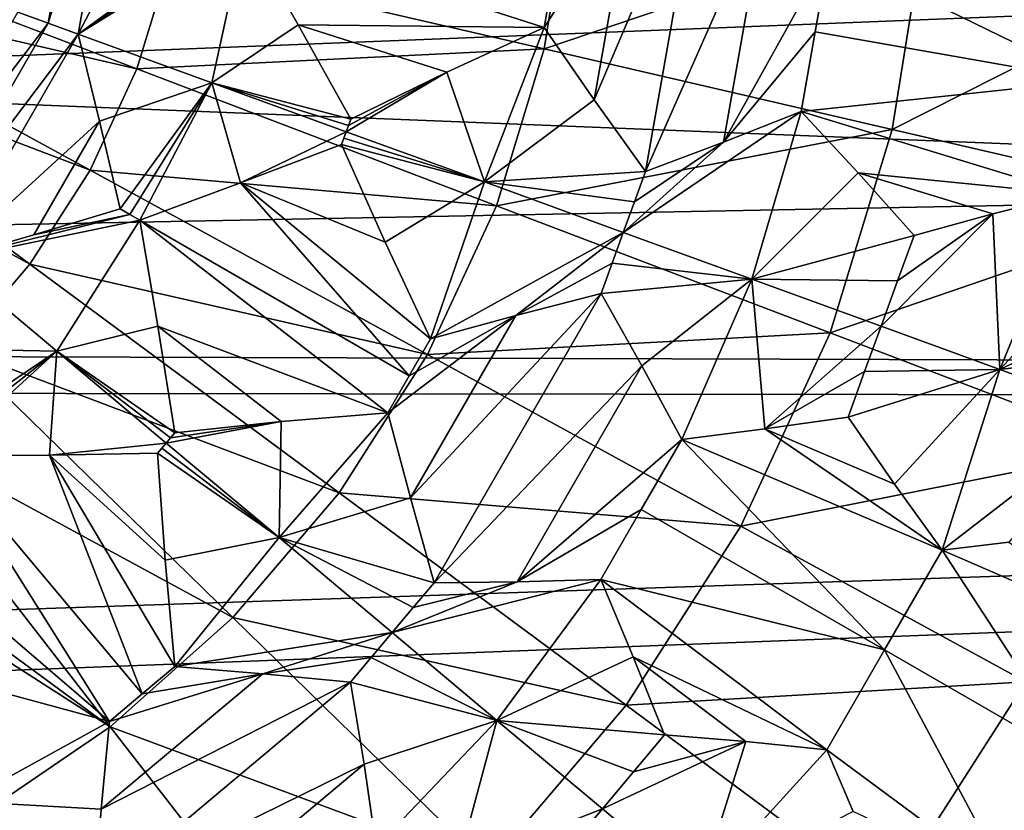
# Model space of a CAD drawing. Header units: millimetres. Extents: x -42.5 to 42.5, y -42.5 to 42.5.
# Tile 102 of 148: x 3.4 to 8.5, y -5.4 to -1.3. Entities that reach past the tile are written whole.
import ezdxf

# ---------------------------------------------------------------- set-up
doc = ezdxf.new("R2010")
doc.units = ezdxf.units.MM
doc.header["$LTSCALE"] = 127.314815
for name, color, linetype in [('115', 7, 'CONTINUOUS'), ('136', 7, 'CONTINUOUS'), ('485', 7, 'CONTINUOUS'), ('486', 7, 'CONTINUOUS'), ('487', 7, 'CONTINUOUS'), ('488', 7, 'CONTINUOUS'), ('498', 7, 'CONTINUOUS'), ('499', 7, 'CONTINUOUS'), ('503', 7, 'CONTINUOUS'), ('504', 7, 'CONTINUOUS'), ('505', 7, 'CONTINUOUS'), ('506', 7, 'CONTINUOUS'), ('507', 7, 'CONTINUOUS'), ('510', 7, 'CONTINUOUS'), ('511', 7, 'CONTINUOUS'), ('512', 7, 'CONTINUOUS'), ('513', 7, 'CONTINUOUS'), ('514', 7, 'CONTINUOUS'), ('515', 7, 'CONTINUOUS'), ('516', 7, 'CONTINUOUS'), ('517', 7, 'CONTINUOUS'), ('518', 7, 'CONTINUOUS'), ('519', 7, 'CONTINUOUS'), ('520', 7, 'CONTINUOUS'), ('521', 7, 'CONTINUOUS'), ('522', 7, 'CONTINUOUS'), ('528', 7, 'CONTINUOUS'), ('576', 7, 'CONTINUOUS'), ('577', 7, 'CONTINUOUS'), ('578', 7, 'CONTINUOUS'), ('579', 7, 'CONTINUOUS'), ('6', 7, 'CONTINUOUS'), ('9', 7, 'CONTINUOUS')]:
    doc.layers.add(name, color=color, linetype=linetype)

msp = doc.modelspace()

# ---------------------------------------------------------------- linework, layer by layer
at = {"layer": '115', "linetype": 'Continuous'}
for points in [[(8.0228, -13.8958, 35.6), (33.1392, 0.2916, 35.6), (9.7008, -12.781, 35.6), (8.0228, -13.8958, 35.6)], [(33.1392, 0.2916, 35.6), (8.0228, -13.8958, 35.6), (13.1399, -23.5295, 35.6), (33.1392, 0.2916, 35.6)]]:
    msp.add_3dface(points, dxfattribs=at)
at = {"layer": '136', "linetype": 'Continuous'}
for points in [[(6.0903, -1.4109, 45.1417), (6.2257, -0.5685, 45.1417), (4.1418, -0.9595, 45.6703), (6.0903, -1.4109, 45.1417)], [(6.0903, -1.4109, 45.1417), (8.0751, -0.7374, 44.4183), (6.2257, -0.5685, 45.1417), (6.0903, -1.4109, 45.1417)], [(1.8825, -1.0304, 45.9923), (3.9726, -1.5146, 45.6703), (2.0052, -0.7645, 45.9923), (1.8825, -1.0304, 45.9923)], [(3.9726, -1.5146, 45.6703), (4.1418, -0.9595, 45.6703), (2.0052, -0.7645, 45.9923), (3.9726, -1.5146, 45.6703)], [(7.8995, -1.8301, 44.4183), (8.0751, -0.7374, 44.4183), (6.0903, -1.4109, 45.1417), (7.8995, -1.8301, 44.4183)], [(7.8995, -1.8301, 44.4183), (9.7564, -0.8909, 43.5195), (8.0751, -0.7374, 44.4183), (7.8995, -1.8301, 44.4183)], [(9.5442, -2.2111, 43.5195), (9.7564, -0.8909, 43.5195), (7.8995, -1.8301, 44.4183), (9.5442, -2.2111, 43.5195)], [(3.9726, -1.5146, 45.6703), (6.0903, -1.4109, 45.1417), (4.1418, -0.9595, 45.6703), (3.9726, -1.5146, 45.6703)], [(1.7246, -1.2772, 45.9923), (3.7293, -2.0414, 45.6703), (1.8825, -1.0304, 45.9923), (1.7246, -1.2772, 45.9923)], [(3.7293, -2.0414, 45.6703), (3.9726, -1.5146, 45.6703), (1.8825, -1.0304, 45.9923), (3.7293, -2.0414, 45.6703)], [(1.5346, -1.5001, 45.9923), (3.4166, -2.5302, 45.6703), (1.7246, -1.2772, 45.9923), (1.5346, -1.5001, 45.9923)], [(3.4166, -2.5302, 45.6703), (3.7293, -2.0414, 45.6703), (1.7246, -1.2772, 45.9923), (3.4166, -2.5302, 45.6703)], [(5.8415, -2.2271, 45.1417), (6.0903, -1.4109, 45.1417), (3.9726, -1.5146, 45.6703), (5.8415, -2.2271, 45.1417)], [(5.8415, -2.2271, 45.1417), (7.8995, -1.8301, 44.4183), (6.0903, -1.4109, 45.1417), (5.8415, -2.2271, 45.1417)], [(3.0403, -2.9718, 45.6703), (3.4166, -2.5302, 45.6703), (1.5346, -1.5001, 45.9923), (3.0403, -2.9718, 45.6703)], [(3.7293, -2.0414, 45.6703), (5.8415, -2.2271, 45.1417), (3.9726, -1.5146, 45.6703), (3.7293, -2.0414, 45.6703)], [(7.5768, -2.8887, 44.4183), (7.8995, -1.8301, 44.4183), (5.8415, -2.2271, 45.1417), (7.5768, -2.8887, 44.4183)], [(7.5768, -2.8887, 44.4183), (9.5442, -2.2111, 43.5195), (7.8995, -1.8301, 44.4183), (7.5768, -2.8887, 44.4183)], [(3.4166, -2.5302, 45.6703), (5.4838, -3.0017, 45.1417), (3.7293, -2.0414, 45.6703), (3.4166, -2.5302, 45.6703)], [(5.4838, -3.0017, 45.1417), (5.8415, -2.2271, 45.1417), (3.7293, -2.0414, 45.6703), (5.4838, -3.0017, 45.1417)], [(5.4838, -3.0017, 45.1417), (7.5768, -2.8887, 44.4183), (5.8415, -2.2271, 45.1417), (5.4838, -3.0017, 45.1417)], [(9.1542, -3.4901, 43.5195), (9.5442, -2.2111, 43.5195), (7.5768, -2.8887, 44.4183), (9.1542, -3.4901, 43.5195)], [(3.0403, -2.9718, 45.6703), (5.024, -3.7205, 45.1417), (3.4166, -2.5302, 45.6703), (3.0403, -2.9718, 45.6703)], [(5.024, -3.7205, 45.1417), (5.4838, -3.0017, 45.1417), (3.4166, -2.5302, 45.6703), (5.024, -3.7205, 45.1417)], [(7.1128, -3.8935, 44.4183), (7.5768, -2.8887, 44.4183), (5.4838, -3.0017, 45.1417), (7.1128, -3.8935, 44.4183)], [(7.1128, -3.8935, 44.4183), (9.1542, -3.4901, 43.5195), (7.5768, -2.8887, 44.4183), (7.1128, -3.8935, 44.4183)], [(2.6073, -3.3581, 45.6703), (4.4706, -4.3699, 45.1417), (3.0403, -2.9718, 45.6703), (2.6073, -3.3581, 45.6703)], [(4.4706, -4.3699, 45.1417), (5.024, -3.7205, 45.1417), (3.0403, -2.9718, 45.6703), (4.4706, -4.3699, 45.1417)], [(5.024, -3.7205, 45.1417), (7.1128, -3.8935, 44.4183), (5.4838, -3.0017, 45.1417), (5.024, -3.7205, 45.1417)], [(2.1272, -3.6844, 45.6697), (3.8339, -4.938, 45.1417), (2.6073, -3.3581, 45.6703), (2.1272, -3.6844, 45.6697)], [(3.8339, -4.938, 45.1417), (4.4706, -4.3699, 45.1417), (2.6073, -3.3581, 45.6703), (3.8339, -4.938, 45.1417)], [(8.5937, -4.7041, 43.5195), (9.1542, -3.4901, 43.5195), (7.1128, -3.8935, 44.4183), (8.5937, -4.7041, 43.5195)], [(2.2731, -3.9371, 45.6069), (3.8339, -4.938, 45.1417), (2.1272, -3.6844, 45.6697), (2.2731, -3.9371, 45.6069)], [(4.4706, -4.3699, 45.1417), (6.5164, -4.8257, 44.4183), (5.024, -3.7205, 45.1417), (4.4706, -4.3699, 45.1417)], [(6.5164, -4.8257, 44.4183), (7.1128, -3.8935, 44.4183), (5.024, -3.7205, 45.1417), (6.5164, -4.8257, 44.4183)], [(3.1279, -5.4176, 45.1404), (3.8339, -4.938, 45.1417), (2.2731, -3.9371, 45.6069), (3.1279, -5.4176, 45.1404)], [(6.5164, -4.8257, 44.4183), (8.5937, -4.7041, 43.5195), (7.1128, -3.8935, 44.4183), (6.5164, -4.8257, 44.4183)], [(3.8339, -4.938, 45.1417), (5.7986, -5.6681, 44.4183), (4.4706, -4.3699, 45.1417), (3.8339, -4.938, 45.1417)], [(5.7986, -5.6681, 44.4183), (6.5164, -4.8257, 44.4183), (4.4706, -4.3699, 45.1417), (5.7986, -5.6681, 44.4183)], [(7.8732, -5.8304, 43.5195), (8.5937, -4.7041, 43.5195), (6.5164, -4.8257, 44.4183), (7.8732, -5.8304, 43.5195)], [(7.8732, -5.8304, 43.5195), (9.9052, -5.422, 42.4661), (8.5937, -4.7041, 43.5195), (7.8732, -5.8304, 43.5195)], [(5.7986, -5.6681, 44.4183), (7.8732, -5.8304, 43.5195), (6.5164, -4.8257, 44.4183), (5.7986, -5.6681, 44.4183)], [(3.1279, -5.4176, 45.1404), (4.9728, -6.4049, 44.4183), (3.8339, -4.938, 45.1417), (3.1279, -5.4176, 45.1404)], [(4.9728, -6.4049, 44.4183), (5.7986, -5.6681, 44.4183), (3.8339, -4.938, 45.1417), (4.9728, -6.4049, 44.4183)]]:
    msp.add_3dface(points, dxfattribs=at)
at = {"layer": '485', "linetype": 'Continuous'}
for points in [[(2.7344, -2.2944, 35.4398), (3.3542, -1.2208, 35.4398), (3.5104, -1.2777, 35.4247), (2.7344, -2.2944, 35.4398)], [(2.7344, -2.2944, 35.4398), (3.5104, -1.2777, 35.4247), (2.8617, -2.4012, 35.4247), (2.7344, -2.2944, 35.4398)], [(3.5104, -1.2777, 35.4247), (3.6666, -1.3346, 35.4105), (2.8617, -2.4012, 35.4247), (3.5104, -1.2777, 35.4247)], [(2.8617, -2.4012, 35.4247), (3.6666, -1.3346, 35.4105), (2.9891, -2.5081, 35.4105), (2.8617, -2.4012, 35.4247)], [(2.9891, -2.5081, 35.4105), (3.6666, -1.3346, 35.4105), (3.778, -1.7876, 35.3797), (2.9891, -2.5081, 35.4105)], [(3.437, -2.378, 35.3797), (2.9891, -2.5081, 35.4105), (3.778, -1.7876, 35.3797), (3.437, -2.378, 35.3797)], [(3.885, -2.243, 35.3551), (3.437, -2.378, 35.3797), (3.778, -1.7876, 35.3797), (3.885, -2.243, 35.3551)]]:
    msp.add_3dface(points, dxfattribs=at)
at = {"layer": '486', "linetype": 'Continuous'}
for points in [[(3.778, -1.7876, 35.3797), (3.6666, -1.3346, 35.4105), (4.3626, -1.5879, 35.3225), (3.778, -1.7876, 35.3797)], [(3.885, -2.243, 35.3551), (3.778, -1.7876, 35.3797), (4.3626, -1.5879, 35.3225), (3.885, -2.243, 35.3551)], [(3.9361, -2.2725, 35.3487), (3.885, -2.243, 35.3551), (4.3626, -1.5879, 35.3225), (3.9361, -2.2725, 35.3487)], [(3.9872, -2.302, 35.3424), (3.9361, -2.2725, 35.3487), (4.3626, -1.5879, 35.3225), (3.9872, -2.302, 35.3424)], [(4.5118, -2.1081, 35.2922), (3.9872, -2.302, 35.3424), (4.3626, -1.5879, 35.3225), (4.5118, -2.1081, 35.2922)], [(5.0603, -1.8418, 35.2508), (4.5118, -2.1081, 35.2922), (4.3626, -1.5879, 35.3225), (5.0603, -1.8418, 35.2508)], [(5.0363, -1.9076, 35.2509), (4.5118, -2.1081, 35.2922), (5.0603, -1.8418, 35.2508), (5.0363, -1.9076, 35.2509)], [(5.0483, -1.8747, 35.2509), (5.0363, -1.9076, 35.2509), (5.0603, -1.8418, 35.2508), (5.0483, -1.8747, 35.2509)]]:
    msp.add_3dface(points, dxfattribs=at)
at = {"layer": '487', "linetype": 'Continuous'}
for points in [[(3.437, -2.378, 35.3797), (3.885, -2.243, 35.3551), (3.9361, -2.2725, 35.3487), (3.437, -2.378, 35.3797)], [(2.9891, -2.5081, 35.4105), (3.9361, -2.2725, 35.3487), (3.9872, -2.302, 35.3424), (2.9891, -2.5081, 35.4105)], [(2.9891, -2.5081, 35.4105), (3.437, -2.378, 35.3797), (3.9361, -2.2725, 35.3487), (2.9891, -2.5081, 35.4105)], [(2.9891, -2.5081, 35.4105), (3.9872, -2.302, 35.3424), (3.5564, -2.9842, 35.3225), (2.9891, -2.5081, 35.4105)], [(3.5564, -2.9842, 35.3225), (3.9872, -2.302, 35.3424), (4.0816, -2.8534, 35.2922), (3.5564, -2.9842, 35.3225)], [(4.1702, -3.4078, 35.2509), (3.5564, -2.9842, 35.3225), (4.0816, -2.8534, 35.2922), (4.1702, -3.4078, 35.2509)], [(4.1477, -3.4346, 35.2509), (3.5564, -2.9842, 35.3225), (4.1702, -3.4078, 35.2509), (4.1477, -3.4346, 35.2509)], [(4.1252, -3.4614, 35.2508), (3.5564, -2.9842, 35.3225), (4.1477, -3.4346, 35.2509), (4.1252, -3.4614, 35.2508)]]:
    msp.add_3dface(points, dxfattribs=at)
at = {"layer": '488', "linetype": 'Continuous'}
for points in [[(2.9891, -2.5081, 35.4105), (3.5564, -2.9842, 35.3225), (2.9387, -2.972, 35.3797), (2.9891, -2.5081, 35.4105)], [(2.9387, -2.972, 35.3797), (3.5564, -2.9842, 35.3225), (2.8836, -3.4365, 35.3551), (2.9387, -2.972, 35.3797)], [(2.8836, -3.4365, 35.3551), (3.5564, -2.9842, 35.3225), (2.9215, -3.4817, 35.3487), (2.8836, -3.4365, 35.3551)], [(2.9215, -3.4817, 35.3487), (3.5564, -2.9842, 35.3225), (2.9594, -3.5269, 35.3424), (2.9215, -3.4817, 35.3487)], [(2.9594, -3.5269, 35.3424), (3.5564, -2.9842, 35.3225), (3.5187, -3.5241, 35.2922), (2.9594, -3.5269, 35.3424)], [(3.5564, -2.9842, 35.3225), (4.1252, -3.4614, 35.2508), (3.5187, -3.5241, 35.2922), (3.5564, -2.9842, 35.3225)], [(3.5187, -3.5241, 35.2922), (4.1252, -3.4614, 35.2508), (4.0801, -3.515, 35.2509), (3.5187, -3.5241, 35.2922)], [(4.0801, -3.515, 35.2509), (4.1252, -3.4614, 35.2508), (4.1027, -3.4882, 35.2509), (4.0801, -3.515, 35.2509)]]:
    msp.add_3dface(points, dxfattribs=at)
at = {"layer": '498', "linetype": 'Continuous'}
msp.add_3dface([(3.4592, -5.9914, 35.0239), (2.3369, -5.7709, 35.1345), (3.0751, -5.3262, 35.1275), (3.4592, -5.9914, 35.0239)], dxfattribs=at)
at = {"layer": '499', "linetype": 'Continuous'}
for points in [[(3.8293, -4.9093, 35.1345), (3.0751, -5.3262, 35.1275), (3.2927, -4.7636, 35.1888), (3.8293, -4.9093, 35.1345)], [(3.7873, -5.3663, 35.0767), (3.0751, -5.3262, 35.1275), (3.8293, -4.9093, 35.1345), (3.7873, -5.3663, 35.0767)], [(3.4592, -5.9914, 35.0239), (3.0751, -5.3262, 35.1275), (3.6057, -5.9069, 35.0242), (3.4592, -5.9914, 35.0239)], [(3.6057, -5.9069, 35.0242), (3.0751, -5.3262, 35.1275), (3.7522, -5.8225, 35.0253), (3.6057, -5.9069, 35.0242)], [(3.7522, -5.8225, 35.0253), (3.0751, -5.3262, 35.1275), (3.7873, -5.3663, 35.0767), (3.7522, -5.8225, 35.0253)]]:
    msp.add_3dface(points, dxfattribs=at)
at = {"layer": '503', "linetype": 'Continuous'}
msp.add_3dface([(6.3924, -5.3638, 34.763), (6.8963, -5.7867, 34.6118), (6.231, -5.5563, 34.7638), (6.3924, -5.3638, 34.763)], dxfattribs=at)
at = {"layer": '504', "linetype": 'Continuous'}
for points in [[(5.2997, -4.447, 35.0239), (5.8447, -4.9043, 34.8836), (5.191, -4.5766, 35.0242), (5.2997, -4.447, 35.0239)], [(5.8447, -4.9043, 34.8836), (5.0824, -4.7063, 35.0253), (5.191, -4.5766, 35.0242), (5.8447, -4.9043, 34.8836)], [(5.1538, -5.1327, 34.9614), (5.0824, -4.7063, 35.0253), (5.8447, -4.9043, 34.8836), (5.1538, -5.1327, 34.9614)], [(5.217, -5.563, 34.9047), (5.1538, -5.1327, 34.9614), (5.8447, -4.9043, 34.8836), (5.217, -5.563, 34.9047)], [(5.6415, -5.6592, 34.8319), (5.217, -5.563, 34.9047), (5.8447, -4.9043, 34.8836), (5.6415, -5.6592, 34.8319)], [(6.3924, -5.3638, 34.763), (5.6415, -5.6592, 34.8319), (5.8447, -4.9043, 34.8836), (6.3924, -5.3638, 34.763)], [(6.3924, -5.3638, 34.763), (6.231, -5.5563, 34.7638), (5.6415, -5.6592, 34.8319), (6.3924, -5.3638, 34.763)]]:
    msp.add_3dface(points, dxfattribs=at)
at = {"layer": '505', "linetype": 'Continuous'}
for points in [[(4.1027, -3.4882, 35.2509), (4.1252, -3.4614, 35.2508), (4.7113, -3.9533, 35.1275), (4.1027, -3.4882, 35.2509)], [(4.0801, -3.515, 35.2509), (4.1027, -3.4882, 35.2509), (4.7113, -3.9533, 35.1275), (4.0801, -3.515, 35.2509)], [(4.1195, -4.0704, 35.1887), (4.0801, -3.515, 35.2509), (4.7113, -3.9533, 35.1275), (4.1195, -4.0704, 35.1887)], [(4.1697, -4.6236, 35.1345), (4.1195, -4.0704, 35.1887), (4.7113, -3.9533, 35.1275), (4.1697, -4.6236, 35.1345)], [(5.2997, -4.447, 35.0239), (4.1697, -4.6236, 35.1345), (4.7113, -3.9533, 35.1275), (5.2997, -4.447, 35.0239)], [(4.1697, -4.6236, 35.1345), (5.2997, -4.447, 35.0239), (4.6266, -4.6616, 35.0768), (4.1697, -4.6236, 35.1345)], [(5.2997, -4.447, 35.0239), (5.191, -4.5766, 35.0242), (4.6266, -4.6616, 35.0768), (5.2997, -4.447, 35.0239)], [(5.191, -4.5766, 35.0242), (5.0824, -4.7063, 35.0253), (4.6266, -4.6616, 35.0768), (5.191, -4.5766, 35.0242)]]:
    msp.add_3dface(points, dxfattribs=at)
at = {"layer": '506', "linetype": 'Continuous'}
for points in [[(2.9594, -3.5269, 35.3424), (3.8293, -4.9093, 35.1345), (2.8595, -4.0773, 35.2922), (2.9594, -3.5269, 35.3424)], [(2.9594, -3.5269, 35.3424), (3.5187, -3.5241, 35.2922), (3.9995, -4.7664, 35.1339), (2.9594, -3.5269, 35.3424)], [(3.8293, -4.9093, 35.1345), (2.9594, -3.5269, 35.3424), (3.9995, -4.7664, 35.1339), (3.8293, -4.9093, 35.1345)], [(3.5187, -3.5241, 35.2922), (4.0801, -3.515, 35.2509), (4.1195, -4.0704, 35.1887), (3.5187, -3.5241, 35.2922)], [(3.5187, -3.5241, 35.2922), (4.1697, -4.6236, 35.1345), (3.9995, -4.7664, 35.1339), (3.5187, -3.5241, 35.2922)], [(3.5187, -3.5241, 35.2922), (4.1195, -4.0704, 35.1887), (4.1697, -4.6236, 35.1345), (3.5187, -3.5241, 35.2922)], [(3.8293, -4.9093, 35.1345), (3.2927, -4.7636, 35.1888), (2.8595, -4.0773, 35.2922), (3.8293, -4.9093, 35.1345)]]:
    msp.add_3dface(points, dxfattribs=at)
at = {"layer": '507', "linetype": 'Continuous'}
for points in [[(4.1697, -4.6236, 35.1345), (4.6266, -4.6616, 35.0768), (3.9995, -4.7664, 35.1339), (4.1697, -4.6236, 35.1345)], [(3.7522, -5.8225, 35.0253), (5.0824, -4.7063, 35.0253), (5.1538, -5.1327, 34.9614), (3.7522, -5.8225, 35.0253)], [(3.7522, -5.8225, 35.0253), (3.7873, -5.3663, 35.0767), (5.0824, -4.7063, 35.0253), (3.7522, -5.8225, 35.0253)], [(5.0824, -4.7063, 35.0253), (3.7873, -5.3663, 35.0767), (4.6266, -4.6616, 35.0768), (5.0824, -4.7063, 35.0253)], [(3.7873, -5.3663, 35.0767), (3.8293, -4.9093, 35.1345), (4.6266, -4.6616, 35.0768), (3.7873, -5.3663, 35.0767)], [(4.6266, -4.6616, 35.0768), (3.8293, -4.9093, 35.1345), (3.9995, -4.7664, 35.1339), (4.6266, -4.6616, 35.0768)], [(4.1598, -5.9667, 34.9614), (3.7522, -5.8225, 35.0253), (5.1538, -5.1327, 34.9614), (4.1598, -5.9667, 34.9614)], [(4.1598, -5.9667, 34.9614), (5.1538, -5.1327, 34.9614), (5.217, -5.563, 34.9047), (4.1598, -5.9667, 34.9614)]]:
    msp.add_3dface(points, dxfattribs=at)
at = {"layer": '510', "linetype": 'Continuous'}
for points in [[(5.3943, -3.7473, 35.0767), (4.7113, -3.9533, 35.1275), (5.2775, -3.3035, 35.1345), (5.3943, -3.7473, 35.0767)], [(5.2775, -3.3035, 35.1345), (4.7113, -3.9533, 35.1275), (4.7233, -3.3502, 35.1888), (5.2775, -3.3035, 35.1345)], [(4.7113, -3.9533, 35.1275), (4.1252, -3.4614, 35.2508), (4.7233, -3.3502, 35.1888), (4.7113, -3.9533, 35.1275)], [(4.1252, -3.4614, 35.2508), (4.1477, -3.4346, 35.2509), (4.7233, -3.3502, 35.1888), (4.1252, -3.4614, 35.2508)], [(4.1477, -3.4346, 35.2509), (4.1702, -3.4078, 35.2509), (4.7233, -3.3502, 35.1888), (4.1477, -3.4346, 35.2509)], [(5.5173, -4.188, 35.0253), (4.7113, -3.9533, 35.1275), (5.3943, -3.7473, 35.0767), (5.5173, -4.188, 35.0253)], [(5.2997, -4.447, 35.0239), (4.7113, -3.9533, 35.1275), (5.4085, -4.3175, 35.0242), (5.2997, -4.447, 35.0239)], [(5.4085, -4.3175, 35.0242), (4.7113, -3.9533, 35.1275), (5.5173, -4.188, 35.0253), (5.4085, -4.3175, 35.0242)]]:
    msp.add_3dface(points, dxfattribs=at)
at = {"layer": '511', "linetype": 'Continuous'}
for points in [[(6.3844, -4.1717, 34.9047), (5.2997, -4.447, 35.0239), (5.9496, -4.1842, 34.9614), (6.3844, -4.1717, 34.9047)], [(5.8447, -4.9043, 34.8836), (5.2997, -4.447, 35.0239), (6.3844, -4.1717, 34.9047), (5.8447, -4.9043, 34.8836)], [(5.2997, -4.447, 35.0239), (5.4085, -4.3175, 35.0242), (5.9496, -4.1842, 34.9614), (5.2997, -4.447, 35.0239)], [(5.4085, -4.3175, 35.0242), (5.5173, -4.188, 35.0253), (5.9496, -4.1842, 34.9614), (5.4085, -4.3175, 35.0242)], [(6.5529, -4.573, 34.8319), (5.8447, -4.9043, 34.8836), (6.3844, -4.1717, 34.9047), (6.5529, -4.573, 34.8319)], [(6.7156, -4.9794, 34.7661), (5.8447, -4.9043, 34.8836), (6.5529, -4.573, 34.8319), (6.7156, -4.9794, 34.7661)], [(6.5539, -5.1715, 34.7638), (5.8447, -4.9043, 34.8836), (6.7156, -4.9794, 34.7661), (6.5539, -5.1715, 34.7638)], [(6.3924, -5.3638, 34.763), (5.8447, -4.9043, 34.8836), (6.5539, -5.1715, 34.7638), (6.3924, -5.3638, 34.763)]]:
    msp.add_3dface(points, dxfattribs=at)
at = {"layer": '512', "linetype": 'Continuous'}
for points in [[(6.8963, -5.7867, 34.6118), (6.3924, -5.3638, 34.763), (7.1382, -5.0136, 34.688), (6.8963, -5.7867, 34.6118)], [(6.3924, -5.3638, 34.763), (6.5539, -5.1715, 34.7638), (7.1382, -5.0136, 34.688), (6.3924, -5.3638, 34.763)], [(6.5539, -5.1715, 34.7638), (6.7156, -4.9794, 34.7661), (7.1382, -5.0136, 34.688), (6.5539, -5.1715, 34.7638)], [(7.56, -5.0567, 34.6158), (6.8963, -5.7867, 34.6118), (7.1382, -5.0136, 34.688), (7.56, -5.0567, 34.6158)], [(7.6965, -5.3779, 34.5483), (6.8963, -5.7867, 34.6118), (7.56, -5.0567, 34.6158), (7.6965, -5.3779, 34.5483)]]:
    msp.add_3dface(points, dxfattribs=at)
at = {"layer": '513', "linetype": 'Continuous'}
for points in [[(8.5052, -3.9765, 34.5484), (9.249, -4.4916, 34.3478), (8.1592, -4.0188, 34.6158), (8.5052, -3.9765, 34.5484)], [(8.1592, -4.0188, 34.6158), (8.8807, -5.1273, 34.3411), (7.859, -4.5374, 34.6114), (8.1592, -4.0188, 34.6158)], [(9.249, -4.4916, 34.3478), (8.8807, -5.1273, 34.3411), (8.1592, -4.0188, 34.6158), (9.249, -4.4916, 34.3478)], [(8.5143, -5.7641, 34.3478), (7.56, -5.0567, 34.6158), (7.859, -4.5374, 34.6114), (8.5143, -5.7641, 34.3478)], [(8.8807, -5.1273, 34.3411), (8.5143, -5.7641, 34.3478), (7.859, -4.5374, 34.6114), (8.8807, -5.1273, 34.3411)], [(8.5143, -5.7641, 34.3478), (7.6965, -5.3779, 34.5483), (7.56, -5.0567, 34.6158), (8.5143, -5.7641, 34.3478)]]:
    msp.add_3dface(points, dxfattribs=at)
at = {"layer": '514', "linetype": 'Continuous'}
for points in [[(7.8414, -2.854, 34.763), (8.4596, -3.0791, 34.6118), (7.7556, -3.0901, 34.7638), (7.8414, -2.854, 34.763)], [(7.9113, -3.6755, 34.6879), (7.67, -3.3262, 34.7661), (8.4596, -3.0791, 34.6118), (7.9113, -3.6755, 34.6879)], [(8.4596, -3.0791, 34.6118), (7.67, -3.3262, 34.7661), (7.7556, -3.0901, 34.7638), (8.4596, -3.0791, 34.6118)], [(8.1592, -4.0188, 34.6158), (7.9113, -3.6755, 34.6879), (8.4596, -3.0791, 34.6118), (8.1592, -4.0188, 34.6158)], [(9.0818, -3.3055, 34.4801), (8.1592, -4.0188, 34.6158), (8.4596, -3.0791, 34.6118), (9.0818, -3.3055, 34.4801)], [(9.0818, -3.3055, 34.4801), (8.5052, -3.9765, 34.5484), (8.1592, -4.0188, 34.6158), (9.0818, -3.3055, 34.4801)]]:
    msp.add_3dface(points, dxfattribs=at)
at = {"layer": '515', "linetype": 'Continuous'}
for points in [[(6.5011, -2.3662, 35.0239), (7.1695, -2.6095, 34.8836), (6.4433, -2.5252, 35.0242), (6.5011, -2.3662, 35.0239)], [(7.1695, -2.6095, 34.8836), (6.3856, -2.6842, 35.0253), (6.4433, -2.5252, 35.0242), (7.1695, -2.6095, 34.8836)], [(6.5984, -3.0605, 34.9614), (6.3856, -2.6842, 35.0253), (7.1695, -2.6095, 34.8836), (6.5984, -3.0605, 34.9614)], [(6.805, -3.4431, 34.9047), (6.5984, -3.0605, 34.9614), (7.1695, -2.6095, 34.8836), (6.805, -3.4431, 34.9047)], [(7.2368, -3.3884, 34.8319), (6.805, -3.4431, 34.9047), (7.1695, -2.6095, 34.8836), (7.2368, -3.3884, 34.8319)], [(7.8414, -2.854, 34.763), (7.2368, -3.3884, 34.8319), (7.1695, -2.6095, 34.8836), (7.8414, -2.854, 34.763)], [(7.8414, -2.854, 34.763), (7.7556, -3.0901, 34.7638), (7.2368, -3.3884, 34.8319), (7.8414, -2.854, 34.763)], [(7.7556, -3.0901, 34.7638), (7.67, -3.3262, 34.7661), (7.2368, -3.3884, 34.8319), (7.7556, -3.0901, 34.7638)]]:
    msp.add_3dface(points, dxfattribs=at)
at = {"layer": '516', "linetype": 'Continuous'}
for points in [[(5.0483, -1.8747, 35.2509), (5.0603, -1.8418, 35.2508), (5.7793, -2.1035, 35.1275), (5.0483, -1.8747, 35.2509)], [(5.0363, -1.9076, 35.2509), (5.0483, -1.8747, 35.2509), (5.7793, -2.1035, 35.1275), (5.0363, -1.9076, 35.2509)], [(5.2632, -2.4159, 35.1887), (5.0363, -1.9076, 35.2509), (5.7793, -2.1035, 35.1275), (5.2632, -2.4159, 35.1887)], [(5.4997, -2.9187, 35.1345), (5.2632, -2.4159, 35.1887), (5.7793, -2.1035, 35.1275), (5.4997, -2.9187, 35.1345)], [(6.5011, -2.3662, 35.0239), (5.4997, -2.9187, 35.1345), (5.7793, -2.1035, 35.1275), (6.5011, -2.3662, 35.0239)], [(5.4997, -2.9187, 35.1345), (6.5011, -2.3662, 35.0239), (5.942, -2.7981, 35.0768), (5.4997, -2.9187, 35.1345)], [(6.5011, -2.3662, 35.0239), (6.4433, -2.5252, 35.0242), (5.942, -2.7981, 35.0768), (6.5011, -2.3662, 35.0239)], [(6.4433, -2.5252, 35.0242), (6.3856, -2.6842, 35.0253), (5.942, -2.7981, 35.0768), (6.4433, -2.5252, 35.0242)]]:
    msp.add_3dface(points, dxfattribs=at)
at = {"layer": '517', "linetype": 'Continuous'}
for points in [[(4.5118, -2.1081, 35.2922), (5.0363, -1.9076, 35.2509), (5.2632, -2.4159, 35.1887), (4.5118, -2.1081, 35.2922)], [(3.9872, -2.302, 35.3424), (4.5118, -2.1081, 35.2922), (5.3885, -3.111, 35.1339), (3.9872, -2.302, 35.3424)], [(4.5118, -2.1081, 35.2922), (5.2632, -2.4159, 35.1887), (5.4997, -2.9187, 35.1345), (4.5118, -2.1081, 35.2922)], [(4.5118, -2.1081, 35.2922), (5.4997, -2.9187, 35.1345), (5.3885, -3.111, 35.1339), (4.5118, -2.1081, 35.2922)], [(5.2775, -3.3035, 35.1345), (3.9872, -2.302, 35.3424), (5.3885, -3.111, 35.1339), (5.2775, -3.3035, 35.1345)], [(4.0816, -2.8534, 35.2922), (3.9872, -2.302, 35.3424), (5.2775, -3.3035, 35.1345), (4.0816, -2.8534, 35.2922)], [(4.0816, -2.8534, 35.2922), (5.2775, -3.3035, 35.1345), (4.7233, -3.3502, 35.1888), (4.0816, -2.8534, 35.2922)], [(4.1702, -3.4078, 35.2509), (4.0816, -2.8534, 35.2922), (4.7233, -3.3502, 35.1888), (4.1702, -3.4078, 35.2509)]]:
    msp.add_3dface(points, dxfattribs=at)
at = {"layer": '518', "linetype": 'Continuous'}
for points in [[(5.5173, -4.188, 35.0253), (5.3943, -3.7473, 35.0767), (6.3856, -2.6842, 35.0253), (5.5173, -4.188, 35.0253)], [(6.3856, -2.6842, 35.0253), (5.3943, -3.7473, 35.0767), (5.942, -2.7981, 35.0768), (6.3856, -2.6842, 35.0253)], [(5.5173, -4.188, 35.0253), (6.3856, -2.6842, 35.0253), (6.5984, -3.0605, 34.9614), (5.5173, -4.188, 35.0253)], [(5.942, -2.7981, 35.0768), (5.2775, -3.3035, 35.1345), (5.3885, -3.111, 35.1339), (5.942, -2.7981, 35.0768)], [(5.3943, -3.7473, 35.0767), (5.2775, -3.3035, 35.1345), (5.942, -2.7981, 35.0768), (5.3943, -3.7473, 35.0767)], [(5.4997, -2.9187, 35.1345), (5.942, -2.7981, 35.0768), (5.3885, -3.111, 35.1339), (5.4997, -2.9187, 35.1345)], [(5.9496, -4.1842, 34.9614), (5.5173, -4.188, 35.0253), (6.5984, -3.0605, 34.9614), (5.9496, -4.1842, 34.9614)], [(5.9496, -4.1842, 34.9614), (6.5984, -3.0605, 34.9614), (6.805, -3.4431, 34.9047), (5.9496, -4.1842, 34.9614)], [(5.9496, -4.1842, 34.9614), (6.805, -3.4431, 34.9047), (6.5944, -3.8073, 34.9025), (5.9496, -4.1842, 34.9614)], [(6.3844, -4.1717, 34.9047), (5.9496, -4.1842, 34.9614), (6.5944, -3.8073, 34.9025), (6.3844, -4.1717, 34.9047)]]:
    msp.add_3dface(points, dxfattribs=at)
at = {"layer": '519', "linetype": 'Continuous'}
for points in [[(7.67, -3.3262, 34.7661), (7.9113, -3.6755, 34.6879), (7.2368, -3.3884, 34.8319), (7.67, -3.3262, 34.7661)], [(8.1592, -4.0188, 34.6158), (6.805, -3.4431, 34.9047), (7.2368, -3.3884, 34.8319), (8.1592, -4.0188, 34.6158)], [(7.9113, -3.6755, 34.6879), (8.1592, -4.0188, 34.6158), (7.2368, -3.3884, 34.8319), (7.9113, -3.6755, 34.6879)], [(6.805, -3.4431, 34.9047), (7.859, -4.5374, 34.6114), (6.5944, -3.8073, 34.9025), (6.805, -3.4431, 34.9047)], [(8.1592, -4.0188, 34.6158), (7.859, -4.5374, 34.6114), (6.805, -3.4431, 34.9047), (8.1592, -4.0188, 34.6158)], [(7.859, -4.5374, 34.6114), (6.3844, -4.1717, 34.9047), (6.5944, -3.8073, 34.9025), (7.859, -4.5374, 34.6114)], [(7.56, -5.0567, 34.6158), (6.3844, -4.1717, 34.9047), (7.859, -4.5374, 34.6114), (7.56, -5.0567, 34.6158)], [(6.5529, -4.573, 34.8319), (6.3844, -4.1717, 34.9047), (7.56, -5.0567, 34.6158), (6.5529, -4.573, 34.8319)], [(6.5529, -4.573, 34.8319), (7.56, -5.0567, 34.6158), (7.1382, -5.0136, 34.688), (6.5529, -4.573, 34.8319)], [(6.7156, -4.9794, 34.7661), (6.5529, -4.573, 34.8319), (7.1382, -5.0136, 34.688), (6.7156, -4.9794, 34.7661)]]:
    msp.add_3dface(points, dxfattribs=at)
at = {"layer": '520', "linetype": 'Continuous'}
for points in [[(6.0891, -1.2993, 35.1345), (5.7793, -2.1035, 35.1275), (5.5843, -1.5326, 35.1888), (6.0891, -1.2993, 35.1345)], [(6.3506, -1.6763, 35.0767), (5.7793, -2.1035, 35.1275), (6.0891, -1.2993, 35.1345), (6.3506, -1.6763, 35.0767)], [(5.5843, -1.5326, 35.1888), (5.0603, -1.8418, 35.2508), (5.0722, -1.8089, 35.2509), (5.5843, -1.5326, 35.1888)], [(5.7793, -2.1035, 35.1275), (5.0603, -1.8418, 35.2508), (5.5843, -1.5326, 35.1888), (5.7793, -2.1035, 35.1275)], [(5.0842, -1.776, 35.2509), (5.5843, -1.5326, 35.1888), (5.0722, -1.8089, 35.2509), (5.0842, -1.776, 35.2509)], [(6.617, -2.0484, 35.0253), (5.7793, -2.1035, 35.1275), (6.3506, -1.6763, 35.0767), (6.617, -2.0484, 35.0253)], [(6.559, -2.2073, 35.0242), (5.7793, -2.1035, 35.1275), (6.617, -2.0484, 35.0253), (6.559, -2.2073, 35.0242)], [(6.5011, -2.3662, 35.0239), (5.7793, -2.1035, 35.1275), (6.559, -2.2073, 35.0242), (6.5011, -2.3662, 35.0239)]]:
    msp.add_3dface(points, dxfattribs=at)
at = {"layer": '521', "linetype": 'Continuous'}
for points in [[(7.1695, -2.6095, 34.8836), (6.5011, -2.3662, 35.0239), (7.4262, -1.7366, 34.9047), (7.1695, -2.6095, 34.8836)], [(7.4262, -1.7366, 34.9047), (6.5011, -2.3662, 35.0239), (7.0219, -1.8969, 34.9614), (7.4262, -1.7366, 34.9047)], [(7.7217, -2.056, 34.8319), (7.1695, -2.6095, 34.8836), (7.4262, -1.7366, 34.9047), (7.7217, -2.056, 34.8319)], [(6.5011, -2.3662, 35.0239), (6.559, -2.2073, 35.0242), (7.0219, -1.8969, 34.9614), (6.5011, -2.3662, 35.0239)], [(6.559, -2.2073, 35.0242), (6.617, -2.0484, 35.0253), (7.0219, -1.8969, 34.9614), (6.559, -2.2073, 35.0242)], [(8.0136, -2.3822, 34.7661), (7.1695, -2.6095, 34.8836), (7.7217, -2.056, 34.8319), (8.0136, -2.3822, 34.7661)], [(7.9274, -2.6181, 34.7638), (7.1695, -2.6095, 34.8836), (8.0136, -2.3822, 34.7661), (7.9274, -2.6181, 34.7638)], [(7.8414, -2.854, 34.763), (7.1695, -2.6095, 34.8836), (7.9274, -2.6181, 34.7638), (7.8414, -2.854, 34.763)]]:
    msp.add_3dface(points, dxfattribs=at)
at = {"layer": '522', "linetype": 'Continuous'}
for points in [[(8.8336, -2.1661, 34.6158), (8.4596, -3.0791, 34.6118), (8.4225, -2.2698, 34.688), (8.8336, -2.1661, 34.6158)], [(9.0717, -2.4213, 34.5483), (8.4596, -3.0791, 34.6118), (8.8336, -2.1661, 34.6158), (9.0717, -2.4213, 34.5483)], [(7.8414, -2.854, 34.763), (7.9274, -2.6181, 34.7638), (8.4225, -2.2698, 34.688), (7.8414, -2.854, 34.763)], [(8.4596, -3.0791, 34.6118), (7.8414, -2.854, 34.763), (8.4225, -2.2698, 34.688), (8.4596, -3.0791, 34.6118)], [(7.9274, -2.6181, 34.7638), (8.0136, -2.3822, 34.7661), (8.4225, -2.2698, 34.688), (7.9274, -2.6181, 34.7638)], [(9.3136, -2.671, 34.4857), (8.4596, -3.0791, 34.6118), (9.0717, -2.4213, 34.5483), (9.3136, -2.671, 34.4857)], [(9.3136, -2.671, 34.4857), (9.1975, -2.9882, 34.4815), (8.4596, -3.0791, 34.6118), (9.3136, -2.671, 34.4857)], [(9.1975, -2.9882, 34.4815), (9.0818, -3.3055, 34.4801), (8.4596, -3.0791, 34.6118), (9.1975, -2.9882, 34.4815)]]:
    msp.add_3dface(points, dxfattribs=at)
at = {"layer": '528', "linetype": 'Continuous'}
for points in [[(3.5104, -1.2777, 35.4247), (3.3542, -1.2208, 35.4398), (3.7357, 0, 35.4247), (3.5104, -1.2777, 35.4247)], [(3.6666, -1.3346, 35.4105), (3.5104, -1.2777, 35.4247), (3.902, 0, 35.4105), (3.6666, -1.3346, 35.4105)], [(3.902, 0, 35.4105), (3.5104, -1.2777, 35.4247), (3.7357, 0, 35.4247), (3.902, 0, 35.4105)], [(3.6666, -1.3346, 35.4105), (3.902, 0, 35.4105), (4.1615, -0.3877, 35.3797), (3.6666, -1.3346, 35.4105)], [(3.6666, -1.3346, 35.4105), (4.1615, -0.3877, 35.3797), (4.043, -1.0591, 35.3797), (3.6666, -1.3346, 35.4105)]]:
    msp.add_3dface(points, dxfattribs=at)
at = {"layer": '576', "linetype": 'Continuous'}
for points in [[(3.6666, -1.3346, 35.4105), (4.476, -0.7892, 35.3487), (4.5341, -0.7995, 35.3424), (3.6666, -1.3346, 35.4105)], [(4.476, -0.7892, 35.3487), (3.6666, -1.3346, 35.4105), (4.043, -1.0591, 35.3797), (4.476, -0.7892, 35.3487)], [(4.3626, -1.5879, 35.3225), (3.6666, -1.3346, 35.4105), (4.5341, -0.7995, 35.3424), (4.3626, -1.5879, 35.3225)], [(4.3626, -1.5879, 35.3225), (4.5341, -0.7995, 35.3424), (4.8114, -1.2854, 35.2922), (4.3626, -1.5879, 35.3225)], [(5.0842, -1.776, 35.2509), (4.3626, -1.5879, 35.3225), (4.8114, -1.2854, 35.2922), (5.0842, -1.776, 35.2509)], [(5.0603, -1.8418, 35.2508), (4.3626, -1.5879, 35.3225), (5.0722, -1.8089, 35.2509), (5.0603, -1.8418, 35.2508)], [(4.3626, -1.5879, 35.3225), (5.0842, -1.776, 35.2509), (5.0722, -1.8089, 35.2509), (4.3626, -1.5879, 35.3225)]]:
    msp.add_3dface(points, dxfattribs=at)
at = {"layer": '577', "linetype": 'Continuous'}
for points in [[(6.0891, -1.2993, 35.1345), (4.5341, -0.7995, 35.3424), (6.1275, -1.0805, 35.1339), (6.0891, -1.2993, 35.1345)], [(4.5341, -0.7995, 35.3424), (6.0891, -1.2993, 35.1345), (4.8114, -1.2854, 35.2922), (4.5341, -0.7995, 35.3424)], [(5.5843, -1.5326, 35.1888), (5.0842, -1.776, 35.2509), (4.8114, -1.2854, 35.2922), (5.5843, -1.5326, 35.1888)], [(6.0891, -1.2993, 35.1345), (5.5843, -1.5326, 35.1888), (4.8114, -1.2854, 35.2922), (6.0891, -1.2993, 35.1345)]]:
    msp.add_3dface(points, dxfattribs=at)
at = {"layer": '578', "linetype": 'Continuous'}
for points in [[(6.617, -2.0484, 35.0253), (6.3506, -1.6763, 35.0767), (6.9185, -0.3383, 35.0253), (6.617, -2.0484, 35.0253)], [(6.9185, -0.3383, 35.0253), (6.3506, -1.6763, 35.0767), (6.5406, -0.597, 35.0768), (6.9185, -0.3383, 35.0253)], [(6.617, -2.0484, 35.0253), (6.9185, -0.3383, 35.0253), (7.2473, -0.6191, 34.9614), (6.617, -2.0484, 35.0253)], [(6.5406, -0.597, 35.0768), (6.0891, -1.2993, 35.1345), (6.1275, -1.0805, 35.1339), (6.5406, -0.597, 35.0768)], [(6.3506, -1.6763, 35.0767), (6.0891, -1.2993, 35.1345), (6.5406, -0.597, 35.0768), (6.3506, -1.6763, 35.0767)], [(7.0219, -1.8969, 34.9614), (6.617, -2.0484, 35.0253), (7.2473, -0.6191, 34.9614), (7.0219, -1.8969, 34.9614)], [(7.0219, -1.8969, 34.9614), (7.2473, -0.6191, 34.9614), (7.5723, -0.908, 34.9047), (7.0219, -1.8969, 34.9614)], [(7.0219, -1.8969, 34.9614), (7.5723, -0.908, 34.9047), (7.4988, -1.3223, 34.9025), (7.0219, -1.8969, 34.9614)], [(7.4262, -1.7366, 34.9047), (7.0219, -1.8969, 34.9614), (7.4988, -1.3223, 34.9025), (7.4262, -1.7366, 34.9047)]]:
    msp.add_3dface(points, dxfattribs=at)
at = {"layer": '579', "linetype": 'Continuous'}
for points in [[(7.5723, -0.908, 34.9047), (8.9369, -1.5758, 34.6114), (7.4988, -1.3223, 34.9025), (7.5723, -0.908, 34.9047)], [(9.0417, -0.9858, 34.6158), (8.9369, -1.5758, 34.6114), (7.5723, -0.908, 34.9047), (9.0417, -0.9858, 34.6158)], [(8.9369, -1.5758, 34.6114), (7.4262, -1.7366, 34.9047), (7.4988, -1.3223, 34.9025), (8.9369, -1.5758, 34.6114)], [(8.8336, -2.1661, 34.6158), (7.4262, -1.7366, 34.9047), (8.9369, -1.5758, 34.6114), (8.8336, -2.1661, 34.6158)], [(7.7217, -2.056, 34.8319), (7.4262, -1.7366, 34.9047), (8.8336, -2.1661, 34.6158), (7.7217, -2.056, 34.8319)], [(8.0136, -2.3822, 34.7661), (7.7217, -2.056, 34.8319), (8.4225, -2.2698, 34.688), (8.0136, -2.3822, 34.7661)], [(7.7217, -2.056, 34.8319), (8.8336, -2.1661, 34.6158), (8.4225, -2.2698, 34.688), (7.7217, -2.056, 34.8319)]]:
    msp.add_3dface(points, dxfattribs=at)
at = {"layer": '6', "linetype": 'Continuous'}
for points in [[(39.8, 0, 24.8), (-39.8, 0, 24.8), (-39.6751, -3.1513, 24.8), (39.8, 0, 24.8)], [(39.7668, -1.6247, 24.8), (39.8, 0, 24.8), (-39.6751, -3.1513, 24.8), (39.7668, -1.6247, 24.8)], [(39.6673, -3.2469, 24.8), (39.7668, -1.6247, 24.8), (-39.6751, -3.1513, 24.8), (39.6673, -3.2469, 24.8)], [(-39.3012, -6.2815, 24.8), (39.6673, -3.2469, 24.8), (-39.6751, -3.1513, 24.8), (-39.3012, -6.2815, 24.8)], [(39.5017, -4.8635, 24.8), (39.6673, -3.2469, 24.8), (-39.3012, -6.2815, 24.8), (39.5017, -4.8635, 24.8)], [(39.2703, -6.4716, 24.8), (39.5017, -4.8635, 24.8), (-39.3012, -6.2815, 24.8), (39.2703, -6.4716, 24.8)]]:
    msp.add_3dface(points, dxfattribs=at)
at = {"layer": '9', "linetype": 'Continuous'}
for points in [[(-38.8933, -2.883, 20.4), (-39, 0, 20.4), (38.8749, -3.1216, 20.4), (-38.8933, -2.883, 20.4)], [(38.8749, -3.1216, 20.4), (-39, 0, 20.4), (39, 0, 20.4), (38.8749, -3.1216, 20.4)], [(-38.5738, -5.7499, 20.4), (-38.8933, -2.883, 20.4), (38.8749, -3.1216, 20.4), (-38.5738, -5.7499, 20.4)], [(38.5005, -6.222, 20.4), (-38.5738, -5.7499, 20.4), (38.8749, -3.1216, 20.4), (38.5005, -6.222, 20.4)]]:
    msp.add_3dface(points, dxfattribs=at)

doc.saveas('drawing.dxf')
